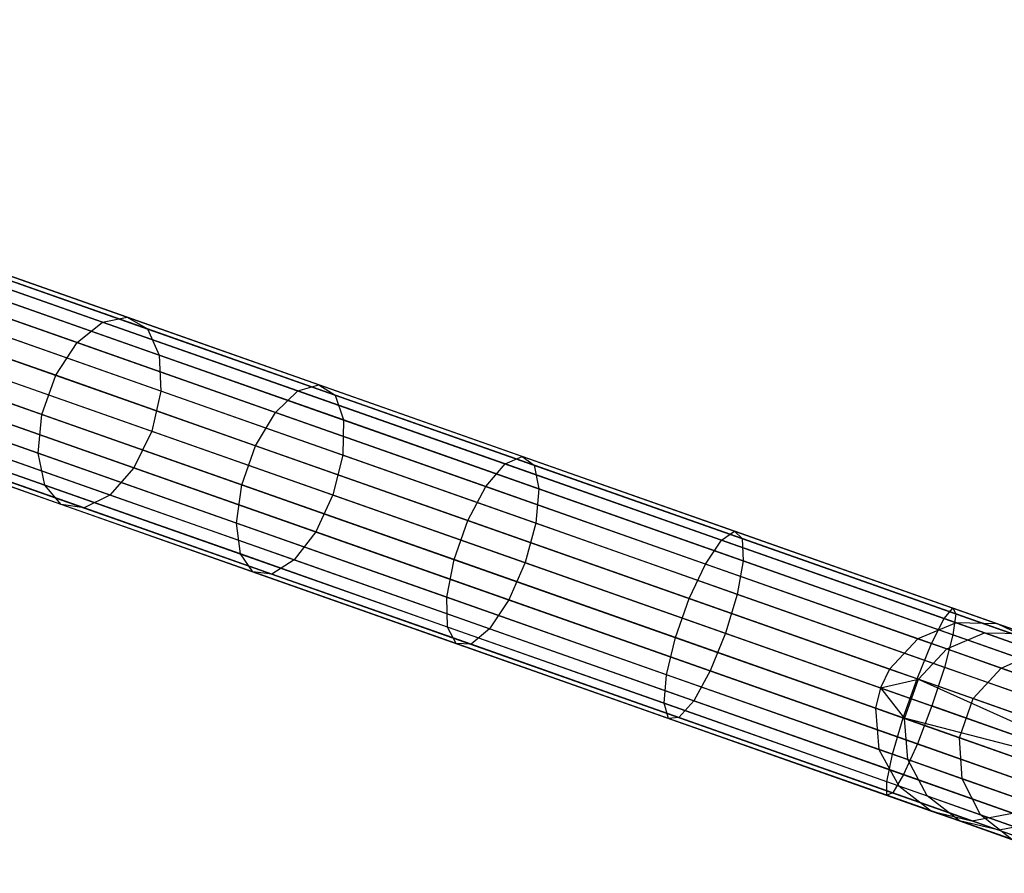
# Model space of a CAD drawing. Extents: x -102 to 102, y -101 to 102.
# Tile 139 of 256: x -87 to -77, y 26 to 34. Entities that reach past the tile are written whole.
import ezdxf

# ---------------------------------------------------------------- set-up
doc = ezdxf.new("R2010")
doc.units = 0
doc.header["$LTSCALE"] = 25.4
doc.layers.get('0').update_dxf_attribs({"linetype": 'CONTINUOUS'})

# ---------------------------------------------------------------- blocks, each defined once
blk = doc.blocks.new('NL2500011659_STL')
at = {"color": 0}
for p, q in [((-95.0528, 34.3965, -28.93), (-77.9054, 28.354, -288.93)), ((-95.0528, 34.3965, -28.93), (-77.9054, 28.354, -288.93)), ((-94.6381, 34.3866, -28.9024), (-77.4906, 28.3441, -288.9024)), ((-94.6381, 34.3866, -28.9024), (-77.4906, 28.3441, -288.9024)), ((-95.4361, 34.2365, -28.9515), (-78.2886, 28.194, -288.9516)), ((-95.4361, 34.2365, -28.9515), (-78.2886, 28.194, -288.9516)), ((-94.2634, 34.2085, -28.8736), (-77.116, 28.1659, -288.8736)), ((-94.2634, 34.2085, -28.8736), (-77.116, 28.1659, -288.8736)), ((-95.7214, 33.9343, -28.9634), (-78.574, 27.8918, -288.9633)), ((-95.7214, 33.9343, -28.9634), (-78.574, 27.8918, -288.9633)), ((-93.9937, 33.893, -28.8485), (-76.8462, 27.8505, -288.8484)), ((-93.9937, 33.893, -28.8485), (-76.8462, 27.8505, -288.8484)), ((-95.8111, 33.7455, -28.9649), (-78.6636, 27.703, -288.9649)), ((-95.8111, 33.7455, -28.9649), (-78.6636, 27.703, -288.9649)), ((-95.8596, 33.5421, -28.9634), (-78.7122, 27.4996, -288.9633)), ((-95.8596, 33.5421, -28.9634), (-78.7122, 27.4996, -288.9633)), ((-93.8755, 33.4947, -28.8314), (-76.7281, 27.4521, -288.8314)), ((-93.8755, 33.4947, -28.8314), (-76.7281, 27.4521, -288.8314)), ((-95.8268, 33.1278, -28.9515), (-78.6793, 27.0853, -288.9516)), ((-95.8268, 33.1278, -28.9515), (-78.6793, 27.0853, -288.9516)), ((-93.9294, 33.0824, -28.8254), (-76.7819, 27.0399, -288.8254)), ((-93.9294, 33.0824, -28.8254), (-76.7819, 27.0399, -288.8254)), ((-95.6285, 32.7629, -28.93), (-78.481, 26.7204, -288.93)), ((-95.6285, 32.7629, -28.93), (-78.481, 26.7204, -288.93)), ((-94.1459, 32.7274, -28.8314), (-76.9985, 26.6849, -288.8314)), ((-94.1459, 32.7274, -28.8314), (-76.9985, 26.6849, -288.8314)), ((-95.2991, 32.5106, -28.9024), (-78.1517, 26.4681, -288.9024)), ((-95.2991, 32.5106, -28.9024), (-78.1517, 26.4681, -288.9024)), ((-94.4877, 32.4912, -28.8485), (-77.3402, 26.4487, -288.8484)), ((-94.4877, 32.4912, -28.8485), (-77.3402, 26.4487, -288.8484)), ((-94.8956, 32.4145, -28.8736), (-77.7481, 26.372, -288.8736)), ((-94.8956, 32.4145, -28.8736), (-77.7481, 26.372, -288.8736)), ((-86.4569, 31.3674, -10.4195), (-88.2671, 32.0053, -11.862)), ((-86.4569, 31.3674, -10.4195), (-88.2671, 32.0053, -11.862)), ((-86.2079, 31.4159, -10.749), (-87.9832, 32.0415, -12.1637)), ((-86.2079, 31.4159, -10.749), (-87.9832, 32.0415, -12.1637)), ((-86.0067, 31.2989, -11.0935), (-87.7454, 31.9116, -12.4791)), ((-86.0067, 31.2989, -11.0935), (-87.7454, 31.9116, -12.4791)), ((-86.7105, 31.1618, -10.162), (-88.548, 31.8093, -11.6263)), ((-86.7105, 31.1618, -10.162), (-88.548, 31.8093, -11.6263)), ((-85.888, 31.0366, -11.3936), (-87.5949, 31.6382, -12.7538)), ((-85.888, 31.0366, -11.3936), (-87.5949, 31.6382, -12.7538)), ((-86.925, 30.8346, -10.0211), (-88.7774, 31.4873, -11.4973)), ((-86.925, 30.8346, -10.0211), (-88.7774, 31.4873, -11.4973)), ((-86.7105, 31.1618, -10.162), (-86.4569, 31.3674, -10.4195)), ((-86.7105, 31.1618, -10.162), (-86.4569, 31.3674, -10.4195)), ((-86.4569, 31.3674, -10.4195), (-86.2079, 31.4159, -10.749)), ((-86.4569, 31.3674, -10.4195), (-86.2079, 31.4159, -10.749)), ((-84.5001, 30.6778, -9.2112), (-86.4569, 31.3674, -10.4195)), ((-84.5001, 30.6778, -9.2112), (-86.4569, 31.3674, -10.4195)), ((-86.2079, 31.4159, -10.749), (-86.0067, 31.2989, -11.0935)), ((-84.2888, 30.7397, -9.564), (-86.2079, 31.4159, -10.749)), ((-84.2888, 30.7397, -9.564), (-86.2079, 31.4159, -10.749)), ((-86.2079, 31.4159, -10.749), (-86.0067, 31.2989, -11.0935)), ((-85.8723, 30.6744, -11.5972), (-87.5577, 31.2683, -12.9403)), ((-85.8723, 30.6744, -11.5972), (-87.5577, 31.2683, -12.9403)), ((-86.0067, 31.2989, -11.0935), (-85.888, 31.0366, -11.3936)), ((-84.1271, 30.6366, -9.933), (-86.0067, 31.2989, -11.0935)), ((-84.1271, 30.6366, -9.933), (-86.0067, 31.2989, -11.0935)), ((-86.0067, 31.2989, -11.0935), (-85.888, 31.0366, -11.3936)), ((-87.0632, 30.4424, -10.0211), (-88.9156, 31.0952, -11.4973)), ((-87.0632, 30.4424, -10.0211), (-88.9156, 31.0952, -11.4973)), ((-86.925, 30.8346, -10.0211), (-86.7105, 31.1618, -10.162)), ((-86.925, 30.8346, -10.0211), (-86.7105, 31.1618, -10.162)), ((-84.7242, 30.4618, -8.9355), (-86.7105, 31.1618, -10.162)), ((-84.7242, 30.4618, -8.9355), (-86.7105, 31.1618, -10.162)), ((-85.888, 31.0366, -11.3936), (-85.8723, 30.6744, -11.5972)), ((-84.0427, 30.3864, -10.2542), (-85.888, 31.0366, -11.3936)), ((-84.0427, 30.3864, -10.2542), (-85.888, 31.0366, -11.3936)), ((-85.888, 31.0366, -11.3936), (-85.8723, 30.6744, -11.5972)), ((-87.6401, 30.8661, -13.0062), (-85.9624, 30.2749, -11.6692)), ((-87.6401, 30.8661, -13.0062), (-85.9624, 30.2749, -11.6692)), ((-87.0632, 30.4424, -10.0211), (-86.925, 30.8346, -10.0211)), ((-87.0632, 30.4424, -10.0211), (-86.925, 30.8346, -10.0211)), ((-84.9225, 30.1289, -8.7846), (-86.925, 30.8346, -10.0211)), ((-84.9225, 30.1289, -8.7846), (-86.925, 30.8346, -10.0211)), ((-87.1012, 30.053, -10.162), (-88.9387, 30.7005, -11.6263)), ((-87.1012, 30.053, -10.162), (-88.9387, 30.7005, -11.6263)), ((-85.8723, 30.6744, -11.5972), (-85.9624, 30.2749, -11.6692)), ((-85.8723, 30.6744, -11.5972), (-85.9624, 30.2749, -11.6692)), ((-84.0504, 30.0324, -10.4723), (-85.8723, 30.6744, -11.5972)), ((-84.0504, 30.0324, -10.4723), (-85.8723, 30.6744, -11.5972)), ((-84.7242, 30.4618, -8.9355), (-84.5001, 30.6778, -9.2112)), ((-84.7242, 30.4618, -8.9355), (-84.5001, 30.6778, -9.2112)), ((-84.5001, 30.6778, -9.2112), (-84.2888, 30.7397, -9.564)), ((-84.5001, 30.6778, -9.2112), (-84.2888, 30.7397, -9.564)), ((-82.4234, 29.9461, -8.2538), (-84.5001, 30.6778, -9.2112)), ((-82.4234, 29.9461, -8.2538), (-84.5001, 30.6778, -9.2112)), ((-84.2888, 30.7397, -9.564), (-84.1271, 30.6366, -9.933)), ((-82.2523, 30.022, -8.6251), (-84.2888, 30.7397, -9.564)), ((-82.2523, 30.022, -8.6251), (-84.2888, 30.7397, -9.564)), ((-84.2888, 30.7397, -9.564), (-84.1271, 30.6366, -9.933)), ((-84.1271, 30.6366, -9.933), (-84.0427, 30.3864, -10.2542)), ((-82.1324, 29.9337, -9.0134), (-84.1271, 30.6366, -9.933)), ((-82.1324, 29.9337, -9.0134), (-84.1271, 30.6366, -9.933)), ((-84.1271, 30.6366, -9.933), (-84.0427, 30.3864, -10.2542)), ((-86.1427, 29.9072, -11.5972), (-87.828, 30.5011, -12.9403)), ((-86.1427, 29.9072, -11.5972), (-87.828, 30.5011, -12.9403)), ((-87.1012, 30.053, -10.162), (-87.0632, 30.4424, -10.0211)), ((-87.1012, 30.053, -10.162), (-87.0632, 30.4424, -10.0211)), ((-85.0607, 29.7368, -8.7846), (-87.0632, 30.4424, -10.0211)), ((-85.0607, 29.7368, -8.7846), (-87.0632, 30.4424, -10.0211)), ((-84.9225, 30.1289, -8.7846), (-84.7242, 30.4618, -8.9355)), ((-84.9225, 30.1289, -8.7846), (-84.7242, 30.4618, -8.9355)), ((-82.6162, 29.719, -7.9637), (-84.7242, 30.4618, -8.9355)), ((-82.6162, 29.719, -7.9637), (-84.7242, 30.4618, -8.9355)), ((-84.0427, 30.3864, -10.2542), (-84.0504, 30.0324, -10.4723)), ((-84.0427, 30.3864, -10.2542), (-84.0504, 30.0324, -10.4723)), ((-82.0845, 29.6964, -9.3515), (-84.0427, 30.3864, -10.2542)), ((-82.0845, 29.6964, -9.3515), (-84.0427, 30.3864, -10.2542)), ((-87.0325, 29.7338, -10.4195), (-88.8427, 30.3717, -11.862)), ((-87.0325, 29.7338, -10.4195), (-88.8427, 30.3717, -11.862)), ((-86.382, 29.6348, -11.3936), (-88.0889, 30.2363, -12.7538)), ((-86.382, 29.6348, -11.3936), (-88.0889, 30.2363, -12.7538)), ((-85.9624, 30.2749, -11.6692), (-86.1427, 29.9072, -11.5972)), ((-85.9624, 30.2749, -11.6692), (-86.1427, 29.9072, -11.5972)), ((-85.9624, 30.2749, -11.6692), (-84.1488, 29.6358, -10.5494)), ((-85.9624, 30.2749, -11.6692), (-84.1488, 29.6358, -10.5494)), ((-86.869, 29.5399, -10.749), (-88.6442, 30.1655, -12.1637)), ((-86.869, 29.5399, -10.749), (-88.6442, 30.1655, -12.1637)), ((-86.6389, 29.5049, -11.0935), (-88.3776, 30.1176, -12.4791)), ((-86.6389, 29.5049, -11.0935), (-88.3776, 30.1176, -12.4791)), ((-85.0607, 29.7368, -8.7846), (-84.9225, 30.1289, -8.7846)), ((-85.0607, 29.7368, -8.7846), (-84.9225, 30.1289, -8.7846)), ((-82.7974, 29.3801, -7.805), (-84.9225, 30.1289, -8.7846)), ((-82.7974, 29.3801, -7.805), (-84.9225, 30.1289, -8.7846)), ((-87.0325, 29.7338, -10.4195), (-87.1012, 30.053, -10.162)), ((-85.1149, 29.3531, -8.9355), (-87.1012, 30.053, -10.162)), ((-87.0325, 29.7338, -10.4195), (-87.1012, 30.053, -10.162)), ((-85.1149, 29.3531, -8.9355), (-87.1012, 30.053, -10.162)), ((-84.0504, 30.0324, -10.4723), (-84.1488, 29.6358, -10.5494)), ((-84.0504, 30.0324, -10.4723), (-84.1488, 29.6358, -10.5494)), ((-82.117, 29.3511, -9.5809), (-84.0504, 30.0324, -10.4723)), ((-82.117, 29.3511, -9.5809), (-84.0504, 30.0324, -10.4723)), ((-82.4234, 29.9461, -8.2538), (-82.2523, 30.022, -8.6251)), ((-82.4234, 29.9461, -8.2538), (-82.2523, 30.022, -8.6251)), ((-82.2523, 30.022, -8.6251), (-82.1324, 29.9337, -9.0134)), ((-80.1261, 29.2728, -7.9451), (-82.2523, 30.022, -8.6251)), ((-80.1261, 29.2728, -7.9451), (-82.2523, 30.022, -8.6251)), ((-82.2523, 30.022, -8.6251), (-82.1324, 29.9337, -9.0134)), ((-86.1427, 29.9072, -11.5972), (-86.382, 29.6348, -11.3936)), ((-86.1427, 29.9072, -11.5972), (-86.382, 29.6348, -11.3936)), ((-84.3208, 29.2652, -10.4723), (-86.1427, 29.9072, -11.5972)), ((-84.3208, 29.2652, -10.4723), (-86.1427, 29.9072, -11.5972)), ((-82.6162, 29.719, -7.9637), (-82.4234, 29.9461, -8.2538)), ((-82.6162, 29.719, -7.9637), (-82.4234, 29.9461, -8.2538)), ((-80.2554, 29.1821, -7.5605), (-82.4234, 29.9461, -8.2538)), ((-80.2554, 29.1821, -7.5605), (-82.4234, 29.9461, -8.2538)), ((-82.1324, 29.9337, -9.0134), (-82.0845, 29.6964, -9.3515)), ((-80.05, 29.1999, -8.3474), (-82.1324, 29.9337, -9.0134)), ((-80.05, 29.1999, -8.3474), (-82.1324, 29.9337, -9.0134)), ((-82.1324, 29.9337, -9.0134), (-82.0845, 29.6964, -9.3515)), ((-86.869, 29.5399, -10.749), (-87.0325, 29.7338, -10.4195)), ((-85.0757, 29.0443, -9.2112), (-87.0325, 29.7338, -10.4195)), ((-86.869, 29.5399, -10.749), (-87.0325, 29.7338, -10.4195)), ((-85.0757, 29.0443, -9.2112), (-87.0325, 29.7338, -10.4195)), ((-85.1149, 29.3531, -8.9355), (-85.0607, 29.7368, -8.7846)), ((-85.1149, 29.3531, -8.9355), (-85.0607, 29.7368, -8.7846)), ((-82.9356, 28.9879, -7.805), (-85.0607, 29.7368, -8.7846)), ((-82.9356, 28.9879, -7.805), (-85.0607, 29.7368, -8.7846)), ((-82.7974, 29.3801, -7.805), (-82.6162, 29.719, -7.9637)), ((-82.7974, 29.3801, -7.805), (-82.6162, 29.719, -7.9637)), ((-80.4156, 28.9435, -7.2599), (-82.6162, 29.719, -7.9637)), ((-80.4156, 28.9435, -7.2599), (-82.6162, 29.719, -7.9637)), ((-82.0845, 29.6964, -9.3515), (-82.117, 29.3511, -9.5809)), ((-82.0845, 29.6964, -9.3515), (-82.117, 29.3511, -9.5809)), ((-80.0402, 28.976, -8.6976), (-82.0845, 29.6964, -9.3515)), ((-80.0402, 28.976, -8.6976), (-82.0845, 29.6964, -9.3515)), ((-86.382, 29.6348, -11.3936), (-86.6389, 29.5049, -11.0935)), ((-86.382, 29.6348, -11.3936), (-86.6389, 29.5049, -11.0935)), ((-84.5367, 28.9846, -10.2542), (-86.382, 29.6348, -11.3936)), ((-84.5367, 28.9846, -10.2542), (-86.382, 29.6348, -11.3936)), ((-84.1488, 29.6358, -10.5494), (-84.3208, 29.2652, -10.4723)), ((-84.1488, 29.6358, -10.5494), (-84.3208, 29.2652, -10.4723)), ((-84.1488, 29.6358, -10.5494), (-82.2241, 28.9576, -9.6621)), ((-84.1488, 29.6358, -10.5494), (-82.2241, 28.9576, -9.6621)), ((-86.6389, 29.5049, -11.0935), (-86.869, 29.5399, -10.749)), ((-84.9499, 28.8637, -9.564), (-86.869, 29.5399, -10.749)), ((-86.6389, 29.5049, -11.0935), (-86.869, 29.5399, -10.749)), ((-84.9499, 28.8637, -9.564), (-86.869, 29.5399, -10.749)), ((-84.7593, 28.8426, -9.933), (-86.6389, 29.5049, -11.0935)), ((-84.7593, 28.8426, -9.933), (-86.6389, 29.5049, -11.0935)), ((-85.0757, 29.0443, -9.2112), (-85.1149, 29.3531, -8.9355)), ((-83.007, 28.6103, -7.9637), (-85.1149, 29.3531, -8.9355)), ((-85.0757, 29.0443, -9.2112), (-85.1149, 29.3531, -8.9355)), ((-83.007, 28.6103, -7.9637), (-85.1149, 29.3531, -8.9355)), ((-82.9356, 28.9879, -7.805), (-82.7974, 29.3801, -7.805)), ((-82.9356, 28.9879, -7.805), (-82.7974, 29.3801, -7.805)), ((-80.5789, 28.5983, -7.0954), (-82.7974, 29.3801, -7.805)), ((-80.5789, 28.5983, -7.0954), (-82.7974, 29.3801, -7.805)), ((-82.117, 29.3511, -9.5809), (-82.2241, 28.9576, -9.6621)), ((-82.117, 29.3511, -9.5809), (-82.2241, 28.9576, -9.6621)), ((-80.0985, 28.6398, -8.9354), (-82.117, 29.3511, -9.5809)), ((-80.0985, 28.6398, -8.9354), (-82.117, 29.3511, -9.5809)), ((-84.3208, 29.2652, -10.4723), (-84.5367, 28.9846, -10.2542)), ((-84.3208, 29.2652, -10.4723), (-84.5367, 28.9846, -10.2542)), ((-82.3873, 28.5839, -9.5809), (-84.3208, 29.2652, -10.4723)), ((-82.3873, 28.5839, -9.5809), (-84.3208, 29.2652, -10.4723)), ((-80.2554, 29.1821, -7.5605), (-80.1261, 29.2728, -7.9451)), ((-80.2554, 29.1821, -7.5605), (-80.1261, 29.2728, -7.9451)), ((-80.1261, 29.2728, -7.9451), (-80.05, 29.1999, -8.3474)), ((-77.9395, 28.5023, -7.5334), (-80.1261, 29.2728, -7.9451)), ((-77.9395, 28.5023, -7.5334), (-80.1261, 29.2728, -7.9451)), ((-80.1261, 29.2728, -7.9451), (-80.05, 29.1999, -8.3474)), ((-80.05, 29.1999, -8.3474), (-80.0402, 28.976, -8.6976)), ((-77.9084, 28.4452, -7.9441), (-80.05, 29.1999, -8.3474)), ((-77.9084, 28.4452, -7.9441), (-80.05, 29.1999, -8.3474)), ((-80.05, 29.1999, -8.3474), (-80.0402, 28.976, -8.6976)), ((-80.4156, 28.9435, -7.2599), (-80.2554, 29.1821, -7.5605)), ((-80.4156, 28.9435, -7.2599), (-80.2554, 29.1821, -7.5605)), ((-78.0259, 28.3964, -7.1406), (-80.2554, 29.1821, -7.5605)), ((-78.0259, 28.3964, -7.1406), (-80.2554, 29.1821, -7.5605)), ((-84.9499, 28.8637, -9.564), (-85.0757, 29.0443, -9.2112)), ((-82.9991, 28.3125, -8.2538), (-85.0757, 29.0443, -9.2112)), ((-84.9499, 28.8637, -9.564), (-85.0757, 29.0443, -9.2112)), ((-82.9991, 28.3125, -8.2538), (-85.0757, 29.0443, -9.2112)), ((-84.5367, 28.9846, -10.2542), (-84.7593, 28.8426, -9.933)), ((-84.5367, 28.9846, -10.2542), (-84.7593, 28.8426, -9.933)), ((-82.5785, 28.2946, -9.3515), (-84.5367, 28.9846, -10.2542)), ((-82.5785, 28.2946, -9.3515), (-84.5367, 28.9846, -10.2542)), ((-83.007, 28.6103, -7.9637), (-82.9356, 28.9879, -7.805)), ((-83.007, 28.6103, -7.9637), (-82.9356, 28.9879, -7.805)), ((-80.7171, 28.2061, -7.0954), (-82.9356, 28.9879, -7.805)), ((-80.7171, 28.2061, -7.0954), (-82.9356, 28.9879, -7.805)), ((-82.2241, 28.9576, -9.6621), (-82.3873, 28.5839, -9.5809)), ((-82.2241, 28.9576, -9.6621), (-82.3873, 28.5839, -9.5809)), ((-82.2241, 28.9576, -9.6621), (-80.2147, 28.2495, -9.0195)), ((-82.2241, 28.9576, -9.6621), (-80.2147, 28.2495, -9.0195)), ((-80.5789, 28.5983, -7.0954), (-80.4156, 28.9435, -7.2599)), ((-80.5789, 28.5983, -7.0954), (-80.4156, 28.9435, -7.2599)), ((-78.1524, 28.146, -6.8337), (-80.4156, 28.9435, -7.2599)), ((-78.1524, 28.146, -6.8337), (-80.4156, 28.9435, -7.2599)), ((-80.0402, 28.976, -8.6976), (-80.0985, 28.6398, -8.9354)), ((-80.0402, 28.976, -8.6976), (-80.0985, 28.6398, -8.9354)), ((-77.9378, 28.2351, -8.3017), (-80.0402, 28.976, -8.6976)), ((-77.9378, 28.2351, -8.3017), (-80.0402, 28.976, -8.6976)), ((-84.7593, 28.8426, -9.933), (-84.9499, 28.8637, -9.564)), ((-82.9133, 28.146, -8.6251), (-84.9499, 28.8637, -9.564)), ((-84.7593, 28.8426, -9.933), (-84.9499, 28.8637, -9.564)), ((-82.9133, 28.146, -8.6251), (-84.9499, 28.8637, -9.564)), ((-82.7646, 28.1397, -9.0134), (-84.7593, 28.8426, -9.933)), ((-82.7646, 28.1397, -9.0134), (-84.7593, 28.8426, -9.933)), ((-82.9991, 28.3125, -8.2538), (-83.007, 28.6103, -7.9637)), ((-80.8063, 27.8348, -7.2599), (-83.007, 28.6103, -7.9637)), ((-82.9991, 28.3125, -8.2538), (-83.007, 28.6103, -7.9637)), ((-80.8063, 27.8348, -7.2599), (-83.007, 28.6103, -7.9637)), ((-80.0985, 28.6398, -8.9354), (-80.2147, 28.2495, -9.0195)), ((-80.0985, 28.6398, -8.9354), (-80.2147, 28.2495, -9.0195)), ((-78.0226, 27.9083, -8.5444), (-80.0985, 28.6398, -8.9354)), ((-78.0226, 27.9083, -8.5444), (-80.0985, 28.6398, -8.9354)), ((-82.3873, 28.5839, -9.5809), (-82.5785, 28.2946, -9.3515)), ((-82.3873, 28.5839, -9.5809), (-82.5785, 28.2946, -9.3515)), ((-80.3688, 27.8726, -8.9354), (-82.3873, 28.5839, -9.5809)), ((-80.3688, 27.8726, -8.9354), (-82.3873, 28.5839, -9.5809)), ((-80.7171, 28.2061, -7.0954), (-80.5789, 28.5983, -7.0954)), ((-80.7171, 28.2061, -7.0954), (-80.5789, 28.5983, -7.0954)), ((-78.2973, 27.7943, -6.6657), (-80.5789, 28.5983, -7.0954)), ((-78.2973, 27.7943, -6.6657), (-80.5789, 28.5983, -7.0954)), ((-78.0259, 28.3964, -7.1406), (-77.9395, 28.5023, -7.5334)), ((-78.0259, 28.3964, -7.1406), (-77.9395, 28.5023, -7.5334)), ((-77.9395, 28.5023, -7.5334), (-77.9084, 28.4452, -7.9441)), ((-75.7226, 27.721, -7.3955), (-77.9395, 28.5023, -7.5334)), ((-75.7226, 27.721, -7.3955), (-77.9395, 28.5023, -7.5334)), ((-77.9395, 28.5023, -7.5334), (-77.9084, 28.4452, -7.9441)), ((-77.9084, 28.4452, -7.9441), (-77.9378, 28.2351, -8.3017)), ((-77.9084, 28.4452, -7.9441), (-77.9378, 28.2351, -8.3017)), ((-75.737, 27.68, -7.809), (-77.9084, 28.4452, -7.9441)), ((-75.737, 27.68, -7.809), (-77.9084, 28.4452, -7.9441)), ((-82.9133, 28.146, -8.6251), (-82.9991, 28.3125, -8.2538)), ((-80.8311, 27.5485, -7.5605), (-82.9991, 28.3125, -8.2538)), ((-82.9133, 28.146, -8.6251), (-82.9991, 28.3125, -8.2538)), ((-80.8311, 27.5485, -7.5605), (-82.9991, 28.3125, -8.2538)), ((-77.9054, 28.354, -288.93), (-78.2886, 28.194, -288.9516)), ((-77.9054, 28.354, -288.93), (-78.2886, 28.194, -288.9516)), ((-78.1524, 28.146, -6.8337), (-78.0259, 28.3964, -7.1406)), ((-78.1524, 28.146, -6.8337), (-78.0259, 28.3964, -7.1406)), ((-75.7653, 27.5998, -7), (-78.0259, 28.3964, -7.1406)), ((-75.7653, 27.5998, -7), (-78.0259, 28.3964, -7.1406)), ((-77.4906, 28.3441, -288.9024), (-77.9054, 28.354, -288.93)), ((-77.9054, 28.354, -288.93), (-77.6216, 28.254, -291.2764)), ((-77.9054, 28.354, -288.93), (-77.6216, 28.254, -291.2764)), ((-77.4906, 28.3441, -288.9024), (-77.9054, 28.354, -288.93)), ((-77.116, 28.1659, -288.8736), (-77.4906, 28.3441, -288.9024)), ((-77.4906, 28.3441, -288.9024), (-77.2123, 28.246, -291.2036)), ((-77.4906, 28.3441, -288.9024), (-77.2123, 28.246, -291.2036)), ((-77.116, 28.1659, -288.8736), (-77.4906, 28.3441, -288.9024)), ((-82.5785, 28.2946, -9.3515), (-82.7646, 28.1397, -9.0134)), ((-82.5785, 28.2946, -9.3515), (-82.7646, 28.1397, -9.0134)), ((-80.5342, 27.5742, -8.6976), (-82.5785, 28.2946, -9.3515)), ((-80.5342, 27.5742, -8.6976), (-82.5785, 28.2946, -9.3515)), ((-80.2147, 28.2495, -9.0195), (-80.3688, 27.8726, -8.9354)), ((-80.2147, 28.2495, -9.0195), (-80.3688, 27.8726, -8.9354)), ((-80.2147, 28.2495, -9.0195), (-78.1483, 27.5213, -8.6303)), ((-80.2147, 28.2495, -9.0195), (-78.1483, 27.5213, -8.6303)), ((-77.9378, 28.2351, -8.3017), (-78.0226, 27.9083, -8.5444)), ((-77.9378, 28.2351, -8.3017), (-78.0226, 27.9083, -8.5444)), ((-78.0005, 28.0925, -291.3333), (-77.6216, 28.254, -291.2764)), ((-78.0005, 28.0925, -291.3333), (-77.6216, 28.254, -291.2764)), ((-75.8061, 27.4839, -8.1691), (-77.9378, 28.2351, -8.3017)), ((-75.8061, 27.4839, -8.1691), (-77.9378, 28.2351, -8.3017)), ((-77.6216, 28.254, -291.2764), (-77.0847, 28.0648, -293.5725)), ((-77.6216, 28.254, -291.2764), (-77.0847, 28.0648, -293.5725)), ((-77.6216, 28.254, -291.2764), (-77.2123, 28.246, -291.2036)), ((-77.6216, 28.254, -291.2764), (-77.2123, 28.246, -291.2036)), ((-82.7646, 28.1397, -9.0134), (-82.9133, 28.146, -8.6251)), ((-80.7872, 27.3968, -7.9451), (-82.9133, 28.146, -8.6251)), ((-82.7646, 28.1397, -9.0134), (-82.9133, 28.146, -8.6251)), ((-80.7872, 27.3968, -7.9451), (-82.9133, 28.146, -8.6251)), ((-80.6821, 27.4059, -8.3474), (-82.7646, 28.1397, -9.0134)), ((-80.6821, 27.4059, -8.3474), (-82.7646, 28.1397, -9.0134)), ((-80.8063, 27.8348, -7.2599), (-80.7171, 28.2061, -7.0954)), ((-80.8063, 27.8348, -7.2599), (-80.7171, 28.2061, -7.0954)), ((-78.4355, 27.4021, -6.6657), (-80.7171, 28.2061, -7.0954)), ((-78.4355, 27.4021, -6.6657), (-80.7171, 28.2061, -7.0954)), ((-78.2886, 28.194, -288.9516), (-78.574, 27.8918, -288.9633)), ((-78.2886, 28.194, -288.9516), (-78.574, 27.8918, -288.9633)), ((-78.2973, 27.7943, -6.6657), (-78.1524, 28.146, -6.8337)), ((-78.2973, 27.7943, -6.6657), (-78.1524, 28.146, -6.8337)), ((-78.2886, 28.194, -288.9516), (-78.0005, 28.0925, -291.3333)), ((-78.2886, 28.194, -288.9516), (-78.0005, 28.0925, -291.3333)), ((-75.8578, 27.3374, -6.691), (-78.1524, 28.146, -6.8337)), ((-75.8578, 27.3374, -6.691), (-78.1524, 28.146, -6.8337)), ((-78.2836, 27.7895, -291.3645), (-78.0005, 28.0925, -291.3333)), ((-78.2836, 27.7895, -291.3645), (-78.0005, 28.0925, -291.3333)), ((-78.0005, 28.0925, -291.3333), (-77.4556, 27.9005, -293.6641)), ((-78.0005, 28.0925, -291.3333), (-77.4556, 27.9005, -293.6641)), ((-77.4556, 27.9005, -293.6641), (-77.0847, 28.0648, -293.5725)), ((-77.4556, 27.9005, -293.6641), (-77.0847, 28.0648, -293.5725)), ((-80.8311, 27.5485, -7.5605), (-80.8063, 27.8348, -7.2599)), ((-80.8311, 27.5485, -7.5605), (-80.8063, 27.8348, -7.2599)), ((-78.5431, 27.0373, -6.8337), (-80.8063, 27.8348, -7.2599)), ((-78.5431, 27.0373, -6.8337), (-80.8063, 27.8348, -7.2599)), ((-80.3688, 27.8726, -8.9354), (-80.5342, 27.5742, -8.6976)), ((-80.3688, 27.8726, -8.9354), (-80.5342, 27.5742, -8.6976)), ((-78.293, 27.1411, -8.5444), (-80.3688, 27.8726, -8.9354)), ((-78.293, 27.1411, -8.5444), (-80.3688, 27.8726, -8.9354)), ((-78.574, 27.8918, -288.9633), (-78.6636, 27.703, -288.9649)), ((-78.574, 27.8918, -288.9633), (-78.6636, 27.703, -288.9649)), ((-78.574, 27.8918, -288.9633), (-78.2836, 27.7895, -291.3645)), ((-78.574, 27.8918, -288.9633), (-78.2836, 27.7895, -291.3645)), ((-78.0226, 27.9083, -8.5444), (-78.1483, 27.5213, -8.6303)), ((-78.0226, 27.9083, -8.5444), (-78.1483, 27.5213, -8.6303)), ((-75.9179, 27.1667, -8.4135), (-78.0226, 27.9083, -8.5444)), ((-75.9179, 27.1667, -8.4135), (-78.0226, 27.9083, -8.5444)), ((-77.7342, 27.5959, -293.7142), (-77.4556, 27.9005, -293.6641)), ((-77.7342, 27.5959, -293.7142), (-77.4556, 27.9005, -293.6641)), ((-77.4556, 27.9005, -293.6641), (-76.661, 27.6205, -295.9127)), ((-77.4556, 27.9005, -293.6641), (-76.661, 27.6205, -295.9127)), ((-78.6636, 27.703, -288.9649), (-78.2836, 27.7895, -291.3645)), ((-78.6636, 27.703, -288.9649), (-78.2836, 27.7895, -291.3645)), ((-78.4355, 27.4021, -6.6657), (-78.2973, 27.7943, -6.6657)), ((-78.4355, 27.4021, -6.6657), (-78.2973, 27.7943, -6.6657)), ((-78.4218, 27.3973, -291.3645), (-78.2836, 27.7895, -291.3645)), ((-78.4218, 27.3973, -291.3645), (-78.2836, 27.7895, -291.3645)), ((-76.0531, 26.783, -6.5), (-78.2973, 27.7943, -6.6657)), ((-76.0531, 26.783, -6.5), (-78.2973, 27.7943, -6.6657)), ((-75.984, 26.9791, -6.5218), (-78.2973, 27.7943, -6.6657)), ((-75.984, 26.9791, -6.5218), (-78.2973, 27.7943, -6.6657)), ((-78.2836, 27.7895, -291.3645), (-77.7342, 27.5959, -293.7142)), ((-78.2836, 27.7895, -291.3645), (-77.7342, 27.5959, -293.7142)), ((-78.6636, 27.703, -288.9649), (-78.7122, 27.4996, -288.9633)), ((-78.6636, 27.703, -288.9649), (-78.7122, 27.4996, -288.9633)), ((-78.6636, 27.703, -288.9649), (-78.4218, 27.3973, -291.3645)), ((-78.6636, 27.703, -288.9649), (-78.4218, 27.3973, -291.3645)), ((-80.7872, 27.3968, -7.9451), (-80.8311, 27.5485, -7.5605)), ((-78.6015, 26.7628, -7.1406), (-80.8311, 27.5485, -7.5605)), ((-80.7872, 27.3968, -7.9451), (-80.8311, 27.5485, -7.5605)), ((-78.6015, 26.7628, -7.1406), (-80.8311, 27.5485, -7.5605)), ((-80.5342, 27.5742, -8.6976), (-80.6821, 27.4059, -8.3474)), ((-80.5342, 27.5742, -8.6976), (-80.6821, 27.4059, -8.3474)), ((-78.4317, 26.8333, -8.3017), (-80.5342, 27.5742, -8.6976)), ((-78.4317, 26.8333, -8.3017), (-80.5342, 27.5742, -8.6976)), ((-78.1483, 27.5213, -8.6303), (-78.293, 27.1411, -8.5444)), ((-78.1483, 27.5213, -8.6303), (-78.293, 27.1411, -8.5444)), ((-76.0531, 26.783, -8.5), (-78.1483, 27.5213, -8.6303)), ((-76.0531, 26.783, -8.5), (-78.1483, 27.5213, -8.6303)), ((-77.8724, 27.2037, -293.7142), (-77.7342, 27.5959, -293.7142)), ((-77.8724, 27.2037, -293.7142), (-77.7342, 27.5959, -293.7142)), ((-77.7342, 27.5959, -293.7142), (-76.9332, 27.3136, -295.9811)), ((-77.7342, 27.5959, -293.7142), (-76.9332, 27.3136, -295.9811)), ((-78.7122, 27.4996, -288.9633), (-78.6793, 27.0853, -288.9516)), ((-78.7122, 27.4996, -288.9633), (-78.4218, 27.3973, -291.3645)), ((-78.7122, 27.4996, -288.9633), (-78.6793, 27.0853, -288.9516)), ((-78.7122, 27.4996, -288.9633), (-78.4218, 27.3973, -291.3645)), ((-80.6821, 27.4059, -8.3474), (-80.7872, 27.3968, -7.9451)), ((-80.6821, 27.4059, -8.3474), (-80.7872, 27.3968, -7.9451)), ((-78.6006, 26.6263, -7.5334), (-80.7872, 27.3968, -7.9451)), ((-78.6006, 26.6263, -7.5334), (-80.7872, 27.3968, -7.9451)), ((-78.5406, 26.6512, -7.9441), (-80.6821, 27.4059, -8.3474)), ((-78.5406, 26.6512, -7.9441), (-80.6821, 27.4059, -8.3474)), ((-78.5431, 27.0373, -6.8337), (-78.4355, 27.4021, -6.6657)), ((-78.5431, 27.0373, -6.8337), (-78.4355, 27.4021, -6.6657)), ((-76.1222, 26.5869, -6.5218), (-78.4355, 27.4021, -6.6657)), ((-76.1222, 26.5869, -6.5218), (-78.4355, 27.4021, -6.6657)), ((-76.0531, 26.783, -6.5), (-78.4355, 27.4021, -6.6657)), ((-76.0531, 26.783, -6.5), (-78.4355, 27.4021, -6.6657)), ((-78.3912, 26.9837, -291.3333), (-78.4218, 27.3973, -291.3645)), ((-78.4218, 27.3973, -291.3645), (-77.8724, 27.2037, -293.7142)), ((-78.4218, 27.3973, -291.3645), (-77.8724, 27.2037, -293.7142)), ((-78.3912, 26.9837, -291.3333), (-78.4218, 27.3973, -291.3645)), ((-78.293, 27.1411, -8.5444), (-78.4317, 26.8333, -8.3017)), ((-78.293, 27.1411, -8.5444), (-78.4317, 26.8333, -8.3017)), ((-76.1883, 26.3994, -8.4135), (-78.293, 27.1411, -8.5444)), ((-76.1883, 26.3994, -8.4135), (-78.293, 27.1411, -8.5444)), ((-77.8463, 26.7917, -293.6641), (-77.8724, 27.2037, -293.7142)), ((-77.8724, 27.2037, -293.7142), (-77.0714, 26.9214, -295.9811)), ((-77.8724, 27.2037, -293.7142), (-77.0714, 26.9214, -295.9811)), ((-77.8463, 26.7917, -293.6641), (-77.8724, 27.2037, -293.7142)), ((-78.6793, 27.0853, -288.9516), (-78.481, 26.7204, -288.93)), ((-78.6793, 27.0853, -288.9516), (-78.3912, 26.9837, -291.3333)), ((-78.6793, 27.0853, -288.9516), (-78.481, 26.7204, -288.93)), ((-78.6793, 27.0853, -288.9516), (-78.3912, 26.9837, -291.3333)), ((-78.6015, 26.7628, -7.1406), (-78.5431, 27.0373, -6.8337)), ((-78.6015, 26.7628, -7.1406), (-78.5431, 27.0373, -6.8337)), ((-76.2485, 26.2287, -6.691), (-78.5431, 27.0373, -6.8337)), ((-76.2485, 26.2287, -6.691), (-78.5431, 27.0373, -6.8337)), ((-78.1972, 26.6204, -291.2764), (-78.3912, 26.9837, -291.3333)), ((-78.3912, 26.9837, -291.3333), (-77.8463, 26.7917, -293.6641)), ((-78.3912, 26.9837, -291.3333), (-77.8463, 26.7917, -293.6641)), ((-78.1972, 26.6204, -291.2764), (-78.3912, 26.9837, -291.3333)), ((-78.4317, 26.8333, -8.3017), (-78.5406, 26.6512, -7.9441)), ((-78.4317, 26.8333, -8.3017), (-78.5406, 26.6512, -7.9441)), ((-76.3001, 26.0821, -8.1691), (-78.4317, 26.8333, -8.3017)), ((-76.3001, 26.0821, -8.1691), (-78.4317, 26.8333, -8.3017)), ((-78.6006, 26.6263, -7.5334), (-78.6015, 26.7628, -7.1406)), ((-76.3409, 25.9662, -7), (-78.6015, 26.7628, -7.1406)), ((-78.6006, 26.6263, -7.5334), (-78.6015, 26.7628, -7.1406)), ((-76.3409, 25.9662, -7), (-78.6015, 26.7628, -7.1406)), ((-77.6604, 26.4312, -293.5725), (-77.8463, 26.7917, -293.6641)), ((-77.8463, 26.7917, -293.6641), (-77.0517, 26.5117, -295.9127)), ((-77.8463, 26.7917, -293.6641), (-77.0517, 26.5117, -295.9127)), ((-77.6604, 26.4312, -293.5725), (-77.8463, 26.7917, -293.6641)), ((-78.5406, 26.6512, -7.9441), (-78.6006, 26.6263, -7.5334)), ((-78.5406, 26.6512, -7.9441), (-78.6006, 26.6263, -7.5334)), ((-76.3692, 25.886, -7.809), (-78.5406, 26.6512, -7.9441)), ((-76.3692, 25.886, -7.809), (-78.5406, 26.6512, -7.9441)), ((-78.481, 26.7204, -288.93), (-78.1517, 26.4681, -288.9024)), ((-78.481, 26.7204, -288.93), (-78.1517, 26.4681, -288.9024)), ((-78.481, 26.7204, -288.93), (-78.1972, 26.6204, -291.2764)), ((-78.481, 26.7204, -288.93), (-78.1972, 26.6204, -291.2764)), ((-76.3836, 25.845, -7.3955), (-78.6006, 26.6263, -7.5334)), ((-76.3836, 25.845, -7.3955), (-78.6006, 26.6263, -7.5334)), ((-77.8733, 26.37, -291.2036), (-78.1972, 26.6204, -291.2764)), ((-78.1972, 26.6204, -291.2764), (-77.6604, 26.4312, -293.5725)), ((-78.1972, 26.6204, -291.2764), (-77.6604, 26.4312, -293.5725)), ((-77.8733, 26.37, -291.2036), (-78.1972, 26.6204, -291.2764)), ((-78.1517, 26.4681, -288.9024), (-77.7481, 26.372, -288.8736)), ((-78.1517, 26.4681, -288.9024), (-77.7481, 26.372, -288.8736)), ((-78.1517, 26.4681, -288.9024), (-77.8733, 26.37, -291.2036)), ((-78.1517, 26.4681, -288.9024), (-77.8733, 26.37, -291.2036)), ((-77.7481, 26.372, -288.8736), (-77.3402, 26.4487, -288.8484)), ((-77.7481, 26.372, -288.8736), (-77.3402, 26.4487, -288.8484)), ((-77.4755, 26.2759, -291.1274), (-77.8733, 26.37, -291.2036)), ((-77.8733, 26.37, -291.2036), (-77.3468, 26.1845, -293.4554)), ((-77.8733, 26.37, -291.2036), (-77.3468, 26.1845, -293.4554)), ((-77.4755, 26.2759, -291.1274), (-77.8733, 26.37, -291.2036)), ((-77.7481, 26.372, -288.8736), (-77.4755, 26.2759, -291.1274)), ((-77.7481, 26.372, -288.8736), (-77.4755, 26.2759, -291.1274)), ((-77.3468, 26.1845, -293.4554), (-77.6604, 26.4312, -293.5725)), ((-77.6604, 26.4312, -293.5725), (-76.8776, 26.1554, -295.7878)), ((-77.6604, 26.4312, -293.5725), (-76.8776, 26.1554, -295.7878)), ((-77.3468, 26.1845, -293.4554), (-77.6604, 26.4312, -293.5725)), ((-77.0726, 26.3544, -291.061), (-77.4755, 26.2759, -291.1274)), ((-77.0726, 26.3544, -291.061), (-77.4755, 26.2759, -291.1274)), ((-77.4755, 26.2759, -291.1274), (-76.9599, 26.0942, -293.3329)), ((-77.4755, 26.2759, -291.1274), (-76.9599, 26.0942, -293.3329))]:
    blk.add_line(p, q, dxfattribs=at)

msp = doc.modelspace()

# ---------------------------------------------------------------- block references
at = {"color": 0}
msp.add_blockref('NL2500011659_STL', (0, 0), dxfattribs=at)

doc.saveas('drawing.dxf')
